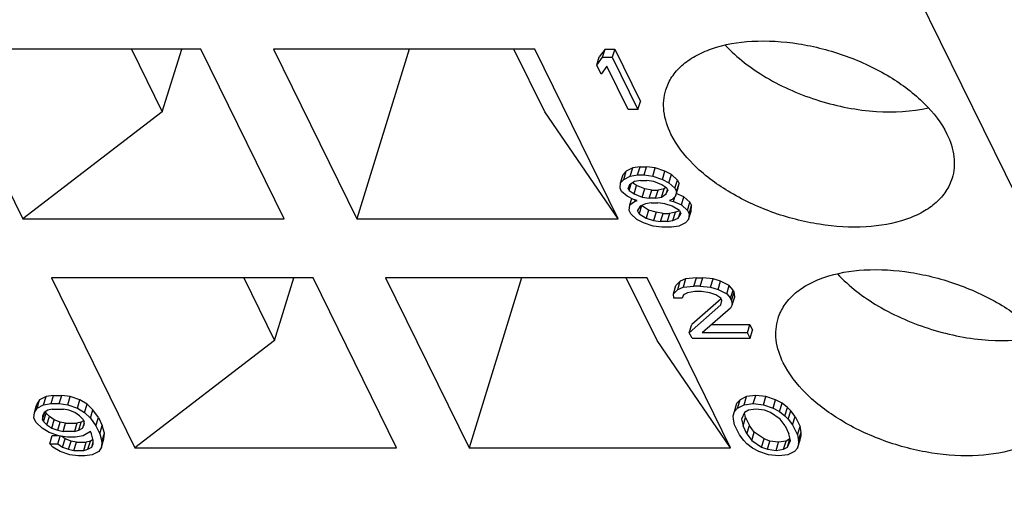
# Model space of a CAD drawing. Header units: millimetres. Extents: x 0 to 420, y 0 to 297.
# Tile 19 of 76: x 174.4 to 180.64, y 37.04 to 40. Entities that reach past the tile are written whole.
import ezdxf

# ---------------------------------------------------------------- set-up
doc = ezdxf.new("R2010")
doc.units = ezdxf.units.MM
doc.header["$LTSCALE"] = 23.1
doc.layers.get('0').update_dxf_attribs({"linetype": 'CONTINUOUS'})

msp = doc.modelspace()

# ---------------------------------------------------------------- linework, layer by layer
at = {"color": 7, "linetype": 'CONTINUOUS'}
for p, q in [((174.47679, 51.60738), (187.28855, 25.49976)), ((175.54966, 39.81751), (173.89176, 39.81751)), ((173.89176, 39.81751), (174.4205, 38.74005)), ((175.11013, 39.81751), (175.30572, 39.41894)), ((175.30572, 39.41894), (175.42889, 39.81751)), ((176.0784, 38.74005), (175.54966, 39.81751)), ((177.66809, 39.81751), (176.01019, 39.81751)), ((176.01019, 39.81751), (176.53893, 38.74005)), ((176.87189, 39.81751), (176.53893, 38.74005)), ((177.73118, 39.41894), (177.53559, 39.81751)), ((178.19683, 38.74005), (177.66809, 39.81751)), ((178.11328, 39.81751), (178.0761, 39.76813)), ((178.09714, 39.76529), (178.11328, 39.81751)), ((178.11328, 39.81751), (178.17468, 39.81751)), ((178.17468, 39.81751), (178.15855, 39.76529)), ((178.17468, 39.81751), (178.33737, 39.48598)), ((178.05997, 39.71591), (178.0761, 39.76813)), ((178.05997, 39.71591), (178.09714, 39.76529)), ((178.08766, 39.65948), (178.05997, 39.71591)), ((178.12483, 39.70886), (178.08766, 39.65948)), ((178.09714, 39.76529), (178.15855, 39.76529)), ((178.25983, 39.43376), (178.12483, 39.70886)), ((178.15855, 39.76529), (178.32123, 39.43376)), ((178.32123, 39.43376), (178.33737, 39.48598)), ((175.30572, 39.41894), (174.4205, 38.74005)), ((178.19683, 38.74005), (177.73118, 39.41894)), ((178.32123, 39.43376), (178.25983, 39.43376)), ((178.2111, 38.96998), (178.22724, 39.0222)), ((178.24756, 39.04336), (178.22724, 39.0222)), ((178.23142, 38.99114), (178.24756, 39.04336)), ((178.28834, 39.06452), (178.24756, 39.04336)), ((178.27221, 39.0123), (178.28834, 39.06452)), ((178.33605, 39.07158), (178.28834, 39.06452)), ((178.31992, 39.01936), (178.33605, 39.07158)), ((178.33605, 39.07158), (178.37699, 39.07158)), ((178.36085, 39.01936), (178.37699, 39.07158)), ((178.43162, 39.06452), (178.37699, 39.07158)), ((178.41548, 39.0123), (178.43162, 39.06452)), ((178.49317, 39.04336), (178.43162, 39.06452)), ((178.47704, 38.99114), (178.49317, 39.04336)), ((178.53426, 39.0222), (178.49317, 39.04336)), ((178.51812, 38.96998), (178.53426, 39.0222)), ((178.57204, 38.98693), (178.53426, 39.0222)), ((178.20794, 38.93471), (178.2111, 38.96998)), ((178.2111, 38.96998), (178.23142, 38.99114)), ((178.23142, 38.99114), (178.27221, 39.0123)), ((178.26604, 38.9206), (178.27904, 38.96269)), ((178.29975, 38.97703), (178.2692, 38.95587)), ((178.27221, 39.0123), (178.31992, 39.01936)), ((178.31303, 38.95166), (178.28795, 38.96886)), ((178.33722, 38.98409), (178.29975, 38.97703)), ((178.31992, 39.01936), (178.36085, 39.01936)), ((178.33722, 38.98409), (178.37816, 38.98409)), ((178.36085, 39.01936), (178.41548, 39.0123)), ((178.42256, 38.97703), (178.37816, 38.98409)), ((178.41548, 39.0123), (178.47704, 38.99114)), ((178.47388, 38.95587), (178.42256, 38.97703)), ((178.47704, 38.99114), (178.51812, 38.96998)), ((178.51812, 38.96998), (178.5559, 38.93471)), ((178.5559, 38.93471), (178.57204, 38.98693)), ((178.56628, 38.91355), (178.58242, 38.96577)), ((178.57204, 38.98693), (178.58242, 38.96577)), ((178.5758, 38.93756), (178.58242, 38.96577)), ((178.21833, 38.91355), (178.20794, 38.93471)), ((178.25264, 38.88533), (178.21833, 38.91355)), ((178.2692, 38.95587), (178.25911, 38.93471)), ((178.26604, 38.9206), (178.25911, 38.93471)), ((178.26604, 38.9206), (178.29689, 38.89944)), ((178.29689, 38.89944), (178.31303, 38.95166)), ((178.29689, 38.89944), (178.34821, 38.87828)), ((178.36435, 38.9305), (178.31303, 38.95166)), ((178.34821, 38.87828), (178.36435, 38.9305)), ((178.40874, 38.92345), (178.36435, 38.9305)), ((178.39261, 38.87123), (178.40874, 38.92345)), ((178.40874, 38.92345), (178.44968, 38.92345)), ((178.43354, 38.87123), (178.44968, 38.92345)), ((178.48715, 38.9305), (178.44968, 38.92345)), ((178.47102, 38.87828), (178.48715, 38.9305)), ((178.47102, 38.87828), (178.50157, 38.89944)), ((178.50473, 38.93471), (178.47388, 38.95587)), ((178.49895, 38.93867), (178.48715, 38.9305)), ((178.50157, 38.89944), (178.50948, 38.92504)), ((178.50157, 38.89944), (178.51165, 38.9206)), ((178.50473, 38.93471), (178.51165, 38.9206)), ((178.5559, 38.93471), (178.56628, 38.91355)), ((178.55966, 38.88533), (178.5758, 38.93756)), ((178.56628, 38.91355), (178.55966, 38.88533)), ((178.61372, 38.88113), (178.56462, 38.90138)), ((178.29373, 38.86417), (178.25264, 38.88533)), ((178.2701, 38.8289), (178.28275, 38.86983)), ((178.2701, 38.8289), (178.30065, 38.85007)), ((178.31766, 38.85712), (178.29373, 38.86417)), ((178.30407, 38.86113), (178.30065, 38.85007)), ((178.30065, 38.85007), (178.31766, 38.85712)), ((178.36898, 38.83596), (178.33496, 38.82185)), ((178.34821, 38.87828), (178.39261, 38.87123)), ((178.40645, 38.84301), (178.36898, 38.83596)), ((178.43354, 38.87123), (178.39261, 38.87123)), ((178.40645, 38.84301), (178.44739, 38.84301)), ((178.43354, 38.87123), (178.47102, 38.87828)), ((178.49179, 38.83596), (178.44739, 38.84301)), ((178.53964, 38.82185), (178.49179, 38.83596)), ((178.53934, 38.86417), (178.52234, 38.85712)), ((178.52234, 38.85712), (178.54627, 38.85007)), ((178.55966, 38.88533), (178.53934, 38.86417)), ((178.54627, 38.85007), (178.55598, 38.8815)), ((178.54627, 38.85007), (178.59759, 38.8289)), ((178.59759, 38.8289), (178.61372, 38.88113)), ((178.6515, 38.84586), (178.61372, 38.88113)), ((178.63536, 38.79364), (178.6515, 38.84586)), ((178.6515, 38.84586), (178.66188, 38.8247)), ((178.26694, 38.79364), (178.2701, 38.8289)), ((178.27732, 38.77248), (178.26694, 38.79364)), ((178.3151, 38.73721), (178.27732, 38.77248)), ((178.33496, 38.82185), (178.31811, 38.79364)), ((178.32849, 38.77248), (178.31811, 38.79364)), ((178.34463, 38.8247), (178.32849, 38.77248)), ((178.32849, 38.77248), (178.37304, 38.74426)), ((178.34416, 38.82566), (178.34463, 38.8247)), ((178.38918, 38.79648), (178.34463, 38.8247)), ((178.38918, 38.79648), (178.37304, 38.74426)), ((178.43704, 38.78237), (178.38918, 38.79648)), ((178.43704, 38.78237), (178.4209, 38.73015)), ((178.48143, 38.77532), (178.43704, 38.78237)), ((178.4653, 38.7231), (178.48143, 38.77532)), ((178.48143, 38.77532), (178.52237, 38.77532)), ((178.52237, 38.77532), (178.50623, 38.7231)), ((178.55985, 38.78237), (178.52237, 38.77532)), ((178.58419, 38.79364), (178.53964, 38.82185)), ((178.54371, 38.73015), (178.55985, 38.78237)), ((178.5846, 38.79264), (178.55985, 38.78237)), ((178.58958, 38.78265), (178.57772, 38.74426)), ((178.57772, 38.74426), (178.59458, 38.77248)), ((178.58419, 38.79364), (178.59458, 38.77248)), ((178.59759, 38.8289), (178.63536, 38.79364)), ((178.63536, 38.79364), (178.64575, 38.77248)), ((178.64259, 38.73721), (178.65872, 38.78943)), ((178.64575, 38.77248), (178.64259, 38.73721)), ((178.64575, 38.77248), (178.66188, 38.8247)), ((178.65872, 38.78943), (178.66188, 38.8247)), ((174.4205, 38.74005), (176.0784, 38.74005)), ((176.53893, 38.74005), (178.19683, 38.74005)), ((178.35618, 38.71605), (178.3151, 38.73721)), ((178.41774, 38.69488), (178.35618, 38.71605)), ((178.37304, 38.74426), (178.4209, 38.73015)), ((178.4209, 38.73015), (178.4653, 38.7231)), ((178.50623, 38.7231), (178.4653, 38.7231)), ((178.50623, 38.7231), (178.54371, 38.73015)), ((178.54371, 38.73015), (178.57772, 38.74426)), ((178.62227, 38.71605), (178.58148, 38.69488)), ((178.64259, 38.73721), (178.62227, 38.71605)), ((178.47237, 38.68783), (178.41774, 38.69488)), ((178.53377, 38.68783), (178.47237, 38.68783)), ((178.58148, 38.69488), (178.53377, 38.68783)), ((176.26142, 38.36709), (174.60352, 38.36709)), ((174.60352, 38.36709), (175.13226, 37.28963)), ((175.8219, 38.36709), (176.01749, 37.96851)), ((176.01749, 37.96851), (176.14066, 38.36709)), ((176.79016, 37.28963), (176.26142, 38.36709)), ((178.37986, 38.36709), (176.72195, 38.36709)), ((176.72195, 38.36709), (177.25069, 37.28963)), ((177.58365, 38.36709), (177.25069, 37.28963)), ((178.44295, 37.96851), (178.24736, 38.36709)), ((178.90859, 37.28963), (178.37986, 38.36709)), ((178.58981, 38.34592), (178.56272, 38.31771)), ((178.57367, 38.2937), (178.58981, 38.34592)), ((178.62382, 38.36003), (178.58981, 38.34592)), ((178.62382, 38.36003), (178.60769, 38.30781)), ((178.692, 38.36709), (178.62382, 38.36003)), ((178.67586, 38.31486), (178.692, 38.36709)), ((178.692, 38.36709), (178.73294, 38.36709)), ((178.7168, 38.31486), (178.73294, 38.36709)), ((178.7978, 38.36003), (178.73294, 38.36709)), ((178.78166, 38.30781), (178.7978, 38.36003)), ((178.84566, 38.34592), (178.7978, 38.36003)), ((178.82952, 38.2937), (178.84566, 38.34592)), ((178.90044, 38.31771), (178.84566, 38.34592)), ((178.54658, 38.26549), (178.56272, 38.31771)), ((178.54658, 38.26549), (178.57367, 38.2937)), ((178.57367, 38.2937), (178.60769, 38.30781)), ((178.60769, 38.30781), (178.67586, 38.31486)), ((178.63523, 38.27254), (178.61145, 38.25843)), ((178.68294, 38.2796), (178.63523, 38.27254)), ((178.7168, 38.31486), (178.67586, 38.31486)), ((178.72387, 38.2796), (178.68294, 38.2796)), ((178.7168, 38.31486), (178.78166, 38.30781)), ((178.7785, 38.27254), (178.72387, 38.2796)), ((178.81613, 38.25843), (178.7785, 38.27254)), ((178.78166, 38.30781), (178.82952, 38.2937)), ((178.82952, 38.2937), (178.88431, 38.26549)), ((178.88431, 38.26549), (178.90044, 38.31771)), ((178.92452, 38.2895), (178.90044, 38.31771)), ((178.90839, 38.23727), (178.92452, 38.2895)), ((178.91531, 38.22317), (178.93145, 38.27539)), ((178.92452, 38.2895), (178.93145, 38.27539)), ((178.93506, 38.24717), (178.93145, 38.27539)), ((178.5502, 38.23727), (178.54658, 38.26549)), ((178.60137, 38.23727), (178.5502, 38.23727)), ((178.61145, 38.25843), (178.60137, 38.23727)), ((178.84855, 38.23407), (178.6634, 38.07083)), ((178.84698, 38.23727), (178.81613, 38.25843)), ((178.8539, 38.22317), (178.84698, 38.23727)), ((178.84728, 38.19495), (178.8539, 38.22317)), ((178.88431, 38.26549), (178.90839, 38.23727)), ((178.91531, 38.22317), (178.90839, 38.23727)), ((178.91531, 38.22317), (178.91892, 38.19495)), ((178.91892, 38.19495), (178.93506, 38.24717)), ((178.64727, 38.01861), (178.84728, 38.19495)), ((178.90884, 38.17379), (178.72914, 38.01861)), ((178.91892, 38.19495), (178.90884, 38.17379)), ((178.64727, 38.01861), (178.6634, 38.07083)), ((178.78961, 38.07083), (179.03183, 38.07083)), ((179.01569, 38.01861), (179.03183, 38.07083)), ((179.03183, 38.07083), (179.04914, 38.03556)), ((179.033, 37.98334), (179.04914, 38.03556)), ((176.01749, 37.96851), (175.13226, 37.28963)), ((178.90859, 37.28963), (178.44295, 37.96851)), ((178.66457, 37.98334), (178.64727, 38.01861)), ((178.66457, 37.98334), (179.033, 37.98334)), ((179.01569, 38.01861), (178.72914, 38.01861)), ((179.033, 37.98334), (179.01569, 38.01861)), ((174.528, 37.59294), (174.51114, 37.56472)), ((174.51186, 37.54072), (174.528, 37.59294)), ((174.56878, 37.6141), (174.528, 37.59294)), ((174.55264, 37.56188), (174.56878, 37.6141)), ((174.61649, 37.62115), (174.56878, 37.6141)), ((174.60035, 37.56893), (174.61649, 37.62115)), ((174.61649, 37.62115), (174.66766, 37.62115)), ((174.65152, 37.56893), (174.66766, 37.62115)), ((174.72229, 37.6141), (174.66766, 37.62115)), ((174.70615, 37.56188), (174.72229, 37.6141)), ((174.78385, 37.59294), (174.72229, 37.6141)), ((174.76771, 37.54072), (174.78385, 37.59294)), ((174.82839, 37.56472), (174.78385, 37.59294)), ((178.96956, 37.59294), (178.94924, 37.57178)), ((178.95342, 37.54072), (178.96956, 37.59294)), ((179.01034, 37.6141), (178.96956, 37.59294)), ((178.9942, 37.56188), (179.01034, 37.6141)), ((179.06829, 37.62115), (179.01034, 37.6141)), ((179.05215, 37.56893), (179.06829, 37.62115)), ((179.13315, 37.6141), (179.06829, 37.62115)), ((179.11701, 37.56188), (179.13315, 37.6141)), ((179.19471, 37.59294), (179.13315, 37.6141)), ((179.17857, 37.54072), (179.19471, 37.59294)), ((179.23579, 37.57178), (179.19471, 37.59294)), ((174.495, 37.5125), (174.51114, 37.56472)), ((174.495, 37.5125), (174.51186, 37.54072)), ((174.51186, 37.54072), (174.55264, 37.56188)), ((174.55264, 37.56188), (174.60035, 37.56893)), ((174.58019, 37.52661), (174.55641, 37.5125)), ((174.60743, 37.53366), (174.58019, 37.52661)), ((174.60035, 37.56893), (174.65152, 37.56893)), ((174.60743, 37.53366), (174.67906, 37.53366)), ((174.65152, 37.56893), (174.70615, 37.56188)), ((174.71323, 37.52661), (174.67906, 37.53366)), ((174.70615, 37.56188), (174.76771, 37.54072)), ((174.75085, 37.5125), (174.71323, 37.52661)), ((174.76771, 37.54072), (174.81226, 37.5125)), ((174.81226, 37.5125), (174.82839, 37.56472)), ((174.86617, 37.52946), (174.82839, 37.56472)), ((174.85003, 37.47723), (174.86617, 37.52946)), ((174.90063, 37.48008), (174.86617, 37.52946)), ((178.9331, 37.51956), (178.94924, 37.57178)), ((178.9331, 37.51956), (178.95342, 37.54072)), ((178.95342, 37.54072), (178.9942, 37.56188)), ((178.9942, 37.56188), (179.05215, 37.56893)), ((179.02175, 37.52661), (178.99797, 37.5125)), ((179.06945, 37.53366), (179.02175, 37.52661)), ((179.05215, 37.56893), (179.11701, 37.56188)), ((179.12409, 37.52661), (179.06945, 37.53366)), ((179.11701, 37.56188), (179.17857, 37.54072)), ((179.16171, 37.5125), (179.12409, 37.52661)), ((179.17857, 37.54072), (179.21965, 37.51956)), ((179.21965, 37.51956), (179.23579, 37.57178)), ((179.27011, 37.54356), (179.23579, 37.57178)), ((179.25397, 37.49134), (179.27011, 37.54356)), ((179.29072, 37.5224), (179.27011, 37.54356)), ((179.27459, 37.47018), (179.29072, 37.5224)), ((179.31827, 37.48713), (179.29072, 37.5224)), ((174.49184, 37.47723), (174.495, 37.5125)), ((174.50569, 37.44902), (174.49184, 37.47723)), ((174.55641, 37.5125), (174.54632, 37.49134)), ((174.54632, 37.49134), (174.54647, 37.47018)), ((174.54647, 37.47018), (174.56026, 37.51479)), ((174.5534, 37.45607), (174.54647, 37.47018)), ((174.5534, 37.45607), (174.56953, 37.50829)), ((174.56497, 37.51759), (174.56953, 37.50829)), ((174.59015, 37.48713), (174.56953, 37.50829)), ((174.57401, 37.43491), (174.59015, 37.48713)), ((174.621, 37.46597), (174.59015, 37.48713)), ((174.60487, 37.41375), (174.621, 37.46597)), ((174.65863, 37.45186), (174.621, 37.46597)), ((174.78171, 37.49134), (174.75085, 37.5125)), ((174.80232, 37.47018), (174.78171, 37.49134)), ((174.80688, 37.46089), (174.79167, 37.45186)), ((174.80232, 37.47018), (174.80925, 37.45607)), ((174.81226, 37.5125), (174.85003, 37.47723)), ((174.85003, 37.47723), (174.8845, 37.42786)), ((174.8845, 37.42786), (174.90063, 37.48008)), ((174.90063, 37.48008), (174.92486, 37.4307)), ((178.92648, 37.49134), (178.9331, 37.51956)), ((178.92663, 37.47018), (178.92648, 37.49134)), ((178.9337, 37.43491), (178.92663, 37.47018)), ((178.99797, 37.5125), (178.9778, 37.47018)), ((178.9778, 37.47018), (178.98833, 37.42786)), ((178.98833, 37.42786), (179.00447, 37.48008)), ((179.00447, 37.48008), (178.99694, 37.51034)), ((179.00447, 37.48008), (179.0287, 37.4307)), ((179.22342, 37.47018), (179.16171, 37.5125)), ((179.21965, 37.51956), (179.25397, 37.49134)), ((179.25442, 37.42786), (179.22342, 37.47018)), ((179.25397, 37.49134), (179.27459, 37.47018)), ((179.27459, 37.47018), (179.30213, 37.43491)), ((179.30213, 37.43491), (179.31827, 37.48713)), ((179.31827, 37.48713), (179.34942, 37.42365)), ((174.54346, 37.41375), (174.50569, 37.44902)), ((174.58801, 37.38554), (174.54346, 37.41375)), ((174.5534, 37.45607), (174.57401, 37.43491)), ((174.57401, 37.43491), (174.60487, 37.41375)), ((174.60487, 37.41375), (174.64249, 37.39964)), ((174.64249, 37.39964), (174.65863, 37.45186)), ((174.64249, 37.39964), (174.67666, 37.39259)), ((174.69279, 37.44481), (174.65863, 37.45186)), ((174.67666, 37.39259), (174.69279, 37.44481)), ((174.69279, 37.44481), (174.76443, 37.44481)), ((174.76443, 37.44481), (174.74829, 37.39259)), ((174.74829, 37.39259), (174.77553, 37.39964)), ((174.79167, 37.45186), (174.76443, 37.44481)), ((174.77553, 37.39964), (174.79167, 37.45186)), ((174.77553, 37.39964), (174.79931, 37.41375)), ((174.80932, 37.44612), (174.79931, 37.41375)), ((174.79931, 37.41375), (174.8094, 37.43491)), ((174.8094, 37.43491), (174.80925, 37.45607)), ((174.8845, 37.42786), (174.90873, 37.37848)), ((174.90873, 37.37848), (174.92486, 37.4307)), ((174.93886, 37.38133), (174.92486, 37.4307)), ((178.96486, 37.37143), (178.9337, 37.43491)), ((179.01256, 37.37848), (178.98833, 37.42786)), ((179.01256, 37.37848), (179.0287, 37.4307)), ((179.05971, 37.38838), (179.0287, 37.4307)), ((179.25442, 37.42786), (179.27865, 37.37848)), ((179.30213, 37.43491), (179.33328, 37.37143)), ((179.33328, 37.37143), (179.34942, 37.42365)), ((179.35649, 37.38838), (179.34942, 37.42365)), ((174.64957, 37.36437), (174.58801, 37.38554)), ((174.59192, 37.315), (174.60806, 37.36722)), ((174.60806, 37.36722), (174.64129, 37.36722)), ((174.64309, 37.315), (174.65801, 37.36328)), ((174.7042, 37.35732), (174.64957, 37.36437)), ((174.69008, 37.34606), (174.66658, 37.36218)), ((174.67395, 37.29384), (174.69008, 37.34606)), ((174.74829, 37.39259), (174.67666, 37.39259)), ((174.72771, 37.33195), (174.69008, 37.34606)), ((174.75537, 37.35732), (174.7042, 37.35732)), ((174.80308, 37.36437), (174.75537, 37.35732)), ((174.85063, 37.39259), (174.80308, 37.36437)), ((174.86674, 37.34158), (174.85052, 37.33195)), ((174.85756, 37.37848), (174.85063, 37.39259)), ((174.86809, 37.33616), (174.85756, 37.37848)), ((174.86824, 37.315), (174.86809, 37.33616)), ((174.90873, 37.37848), (174.92272, 37.32911)), ((174.91956, 37.29384), (174.9357, 37.34606)), ((174.92272, 37.32911), (174.93886, 37.38133)), ((174.9357, 37.34606), (174.93886, 37.38133)), ((178.9924, 37.33616), (178.96486, 37.37143)), ((179.01302, 37.315), (178.9924, 37.33616)), ((179.01256, 37.37848), (179.04357, 37.33616)), ((179.04357, 37.33616), (179.05971, 37.38838)), ((179.04357, 37.33616), (179.10527, 37.29384)), ((179.12141, 37.34606), (179.05971, 37.38838)), ((179.10527, 37.29384), (179.12141, 37.34606)), ((179.15904, 37.33195), (179.12141, 37.34606)), ((179.28515, 37.34606), (179.26138, 37.33195)), ((179.26902, 37.29384), (179.28515, 37.34606)), ((179.26902, 37.29384), (179.28918, 37.33616)), ((179.28918, 37.33616), (179.27865, 37.37848)), ((179.28618, 37.34822), (179.28515, 37.34606)), ((179.33328, 37.37143), (179.34035, 37.33616)), ((179.33388, 37.28678), (179.35002, 37.339)), ((179.34035, 37.33616), (179.35649, 37.38838)), ((179.34035, 37.33616), (179.3405, 37.315)), ((179.3405, 37.315), (179.35664, 37.36722)), ((179.35002, 37.339), (179.35664, 37.36722)), ((179.35664, 37.36722), (179.35649, 37.38838)), ((174.59192, 37.315), (174.64309, 37.315)), ((174.61254, 37.29384), (174.59192, 37.315)), ((174.65709, 37.26562), (174.61254, 37.29384)), ((174.64309, 37.315), (174.67395, 37.29384)), ((174.67395, 37.29384), (174.71157, 37.27973)), ((174.71157, 37.27973), (174.72771, 37.33195)), ((174.71157, 37.27973), (174.74573, 37.27268)), ((174.76187, 37.3249), (174.72771, 37.33195)), ((174.74573, 37.27268), (174.76187, 37.3249)), ((174.74573, 37.27268), (174.80714, 37.27268)), ((174.76187, 37.3249), (174.82328, 37.3249)), ((174.80714, 37.27268), (174.82328, 37.3249)), ((174.80714, 37.27268), (174.83438, 37.27973)), ((174.85052, 37.33195), (174.82328, 37.3249)), ((174.83438, 37.27973), (174.85052, 37.33195)), ((174.83438, 37.27973), (174.85816, 37.29384)), ((174.85816, 37.29384), (174.86816, 37.32621)), ((174.85816, 37.29384), (174.86824, 37.315)), ((174.91956, 37.29384), (174.90271, 37.26562)), ((174.92272, 37.32911), (174.91956, 37.29384)), ((175.13226, 37.28963), (176.79016, 37.28963)), ((177.25069, 37.28963), (178.90859, 37.28963)), ((179.04733, 37.28678), (179.01302, 37.315)), ((179.08842, 37.26562), (179.04733, 37.28678)), ((179.10527, 37.29384), (179.1429, 37.27973)), ((179.1429, 37.27973), (179.15904, 37.33195)), ((179.1429, 37.27973), (179.19753, 37.27268)), ((179.21367, 37.3249), (179.15904, 37.33195)), ((179.19753, 37.27268), (179.21367, 37.3249)), ((179.19753, 37.27268), (179.24524, 37.27973)), ((179.26138, 37.33195), (179.21367, 37.3249)), ((179.24524, 37.27973), (179.26138, 37.33195)), ((179.24524, 37.27973), (179.26902, 37.29384)), ((179.33388, 37.28678), (179.31356, 37.26562)), ((179.3405, 37.315), (179.33388, 37.28678)), ((174.71864, 37.24446), (174.65709, 37.26562)), ((174.77328, 37.23741), (174.71864, 37.24446)), ((174.81421, 37.23741), (174.77328, 37.23741)), ((174.86192, 37.24446), (174.81421, 37.23741)), ((174.90271, 37.26562), (174.86192, 37.24446)), ((179.14997, 37.24446), (179.08842, 37.26562)), ((179.21484, 37.23741), (179.14997, 37.24446)), ((179.27278, 37.24446), (179.21484, 37.23741)), ((179.31356, 37.26562), (179.27278, 37.24446))]:
    msp.add_line(p, q, dxfattribs=at)
for points, knots in [([(178.49852, 39.55927), (178.50742, 39.58808), (178.53467, 39.64479), (178.59938, 39.71772), (178.68581, 39.7777), (178.83265, 39.84164), (179.0561, 39.87848), (179.34655, 39.86001), (179.64317, 39.78297), (179.91586, 39.65484), (180.13738, 39.48898), (180.24616, 39.35014), (180.28117, 39.27878)], [0, 0, 0, 0, 0.0431704, 0.088623, 0.1380952, 0.1925641, 0.3167318, 0.4576977, 0.6066353, 0.7528449, 0.8862252, 1, 1, 1, 1]), ([(178.8747, 39.84295), (178.94982, 39.76192), (179.13907, 39.61929), (179.46813, 39.47735), (179.8199, 39.40912), (180.05653, 39.42037), (180.16419, 39.44498)], [0, 0, 0, 0, 0.2370078, 0.5000835, 0.7631094, 1, 1, 1, 1]), ([(178.53116, 39.27878), (178.50895, 39.32404), (178.47786, 39.41692), (178.4851, 39.51584), (178.49852, 39.55927)], [0, 0, 0, 0, 0.5258845, 1, 1, 1, 1]), ([(180.31381, 38.9983), (180.30491, 38.96948), (180.27766, 38.91277), (180.21295, 38.83984), (180.12652, 38.77986), (179.97969, 38.71593), (179.75623, 38.67908), (179.46579, 38.69755), (179.16917, 38.77459), (178.89647, 38.90272), (178.67495, 39.06858), (178.56617, 39.20743), (178.53116, 39.27878)], [0, 0, 0, 0, 0.0431704, 0.088623, 0.1380952, 0.1925641, 0.3167318, 0.4576977, 0.6066353, 0.7528449, 0.8862252, 1, 1, 1, 1]), ([(180.28117, 39.27878), (180.30339, 39.23352), (180.33448, 39.14064), (180.32723, 39.04173), (180.31381, 38.9983)], [0, 0, 0, 0, 0.5258845, 1, 1, 1, 1]), ([(179.21028, 38.10884), (179.21919, 38.13766), (179.24644, 38.19437), (179.31115, 38.2673), (179.39757, 38.32727), (179.54441, 38.39121), (179.76787, 38.42806), (180.05831, 38.40958), (180.35493, 38.33255), (180.62763, 38.20442), (180.84915, 38.03856), (180.95792, 37.89971), (180.99294, 37.82836)], [0, 0, 0, 0, 0.0431704, 0.088623, 0.1380952, 0.1925641, 0.3167318, 0.4576977, 0.6066353, 0.7528449, 0.8862252, 1, 1, 1, 1]), ([(179.58646, 38.39252), (179.66158, 38.31149), (179.85083, 38.16887), (180.17989, 38.02693), (180.53167, 37.95869), (180.76829, 37.96995), (180.87596, 37.99455)], [0, 0, 0, 0, 0.2370078, 0.5000835, 0.7631094, 1, 1, 1, 1]), ([(179.24292, 37.82836), (179.22071, 37.87362), (179.18962, 37.9665), (179.19687, 38.06541), (179.21028, 38.10884)], [0, 0, 0, 0, 0.5258845, 1, 1, 1, 1]), ([(181.02558, 37.54787), (181.01668, 37.51906), (180.98943, 37.46234), (180.92471, 37.38942), (180.83829, 37.32944), (180.69145, 37.2655), (180.468, 37.22865), (180.17755, 37.24713), (179.88093, 37.32417), (179.60823, 37.4523), (179.38671, 37.61815), (179.27794, 37.757), (179.24292, 37.82836)], [0, 0, 0, 0, 0.0431704, 0.088623, 0.1380952, 0.1925641, 0.3167318, 0.4576977, 0.6066353, 0.7528449, 0.8862252, 1, 1, 1, 1])]:
    msp.add_open_spline(points, degree=3, knots=knots, dxfattribs=at)

doc.saveas('drawing.dxf')
